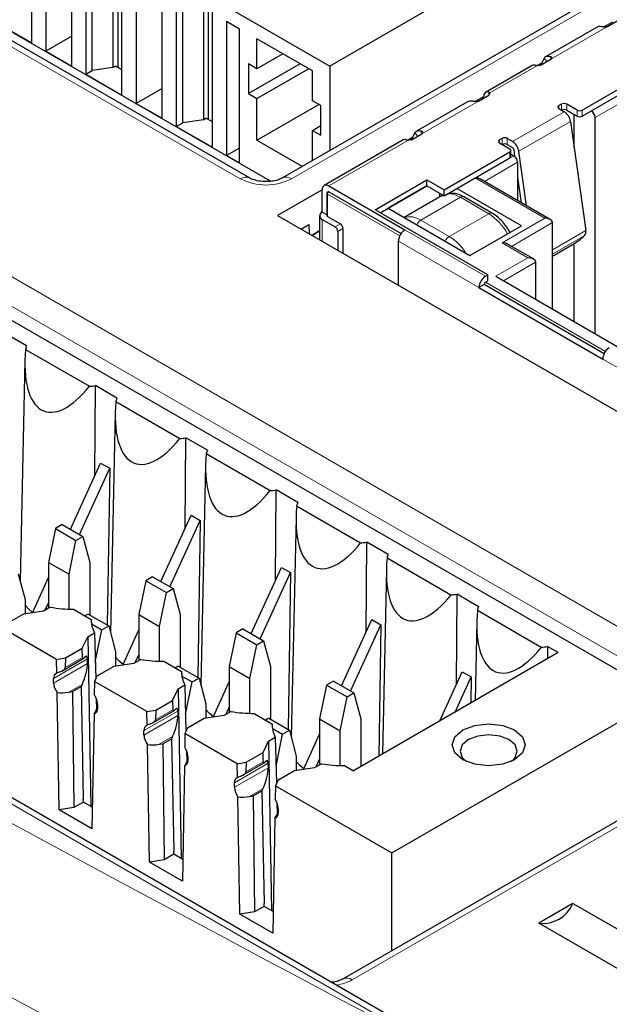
# Paper-space layout 'Blatt4' of a CAD drawing. Header units: millimetres. Extents: x 5 to 418, y 2 to 292.
# Tile 43 of 75: x 106 to 112, y 201 to 212. Entities that reach past the tile are written whole.
import ezdxf

# ---------------------------------------------------------------- set-up
doc = ezdxf.new("R2010")
doc.units = ezdxf.units.MM

psp = doc.layouts.new('Blatt4')

# ---------------------------------------------------------------- linework, layer by layer
at = {"color": 7, "linetype": 'Continuous', "lineweight": 18}
for p, q in [((108.152, 210.164), (92.172, 219.389)), ((110.431, 200.551), (85.288, 215.066)), ((95.943, 214.693), (113.904, 204.324)), ((113.762, 204.082), (95.802, 214.45)), ((113.238, 212.777), (108.713, 210.164)), ((112.174, 211.833), (111.554, 211.475)), ((111.508, 211.448), (111.479, 211.488)), ((111.552, 211.474), (111.545, 211.506)), ((111.401, 211.403), (110.884, 211.105)), ((112.83, 211.39), (111.996, 210.908)), ((112.038, 210.835), (112.83, 211.292)), ((110.874, 211.113), (110.873, 211.081)), ((110.76, 211.016), (110.14, 210.658)), ((111.642, 210.966), (111.642, 210.933)), ((111.67, 210.917), (111.67, 210.982)), ((111.727, 210.982), (111.727, 210.917)), ((111.84, 210.917), (111.84, 210.851)), ((111.897, 210.851), (111.897, 210.917)), ((111.133, 210.574), (111.699, 210.9)), ((111.203, 210.466), (111.768, 210.793)), ((110.094, 210.632), (110.065, 210.671)), ((110.138, 210.657), (110.131, 210.69)), ((110.991, 210.59), (110.991, 210.557)), ((111.02, 210.541), (111.02, 210.606)), ((111.076, 210.606), (111.076, 210.541)), ((109.987, 210.586), (109.12, 210.086)), ((111.147, 210.418), (110.723, 210.174)), ((111.105, 210.459), (111.105, 210.394)), ((110.825, 210.135), (111.189, 210.345)), ((110.723, 210.174), (111.486, 209.733)), ((109.106, 209.996), (109.898, 209.539)), ((109.106, 209.751), (109.106, 209.996)), ((109.912, 209.564), (109.12, 210.021)), ((110.562, 209.962), (110.129, 209.712)), ((110.362, 209.981), (110.369, 209.986)), ((110.562, 209.962), (110.873, 209.782)), ((110.44, 209.532), (110.873, 209.782)), ((111.486, 209.733), (111.02, 209.463)), ((109.05, 209.48), (109.05, 209.719)), ((109.191, 209.637), (109.248, 209.67)), ((109.276, 209.621), (109.219, 209.588)), ((110.44, 209.532), (110.129, 209.712)), ((111.122, 209.424), (111.571, 209.684)), ((109.955, 209.605), (110.836, 209.096)), ((111.571, 209.388), (111.936, 209.598)), ((111.571, 209.34), (111.924, 209.544)), ((109.884, 209.482), (110.765, 208.973)), ((111.02, 209.463), (111.303, 209.3)), ((111.303, 209.3), (110.949, 209.096)), ((111.034, 209.047), (111.387, 209.251)), ((110.822, 209.006), (112.137, 208.247)), ((112.151, 208.271), (110.836, 209.031)), ((112.123, 208.19), (114.717, 206.692)), ((106.477, 204.903), (106.107, 204.689)), ((106.424, 204.919), (106.234, 204.809)), ((106.479, 204.855), (106.107, 204.64)), ((106.42, 204.625), (106.272, 204.54)), ((106.583, 204.36), (106.588, 204.362)), ((107.414, 204.347), (107.224, 204.238)), ((107.467, 204.331), (107.097, 204.118)), ((107.097, 204.069), (107.469, 204.283)), ((107.41, 204.053), (107.262, 203.968)), ((113.904, 204), (109.378, 201.388)), ((107.573, 203.788), (107.578, 203.791)), ((108.457, 203.76), (108.087, 203.546)), ((108.459, 203.712), (108.087, 203.497)), ((108.404, 203.776), (108.214, 203.666)), ((108.4, 203.482), (108.252, 203.397)), ((108.563, 203.217), (108.568, 203.219))]:
    psp.add_line(p, q, dxfattribs=at)
at = {"color": 7, "linetype": 'Continuous', "lineweight": 25}
for p, q in [((108.252, 210.174), (92.272, 219.399)), ((108.481, 210.138), (92.891, 219.137)), ((110.534, 200.563), (85.39, 215.077)), ((94.963, 214.78), (112.782, 204.493)), ((105.867, 211.653), (105.867, 213.286)), ((112.103, 213.114), (109.133, 211.4)), ((106.022, 213.033), (106.022, 211.563)), ((106.531, 211.351), (106.531, 212.984)), ((106.757, 213.016), (106.757, 211.383)), ((106.813, 211.384), (106.813, 213.049)), ((106.305, 211.4), (106.305, 212.869)), ((106.46, 212.943), (106.46, 211.31)), ((113.138, 212.786), (108.613, 210.174)), ((106.856, 211.081), (106.856, 212.714)), ((107.012, 212.461), (107.012, 210.991)), ((107.747, 212.445), (107.747, 210.812)), ((107.803, 210.812), (107.803, 212.477)), ((107.45, 212.372), (107.45, 210.738)), ((107.521, 210.779), (107.521, 212.412)), ((107.295, 210.828), (107.295, 212.298)), ((107.846, 212.143), (109.133, 211.4)), ((107.846, 210.51), (107.846, 212.143)), ((108.002, 211.89), (108.143, 211.808)), ((108.002, 211.89), (108.002, 210.42)), ((112.174, 211.833), (112.288, 211.899)), ((105.47, 211.881), (105.867, 211.653)), ((108.143, 210.338), (108.143, 211.808)), ((112.054, 211.824), (111.495, 211.501)), ((112.228, 211.88), (112.137, 211.828)), ((106.305, 211.726), (106.022, 211.563)), ((108.942, 211.347), (108.334, 211.698)), ((108.334, 211.371), (108.334, 211.698)), ((106.022, 211.563), (106.305, 211.4)), ((108.617, 211.535), (108.334, 211.371)), ((111.479, 211.488), (111.437, 211.399)), ((111.44, 211.409), (111.554, 211.475)), ((111.897, 210.917), (112.83, 211.455)), ((106.46, 211.31), (106.531, 211.351)), ((106.757, 211.383), (106.531, 211.351)), ((106.757, 211.383), (106.786, 211.4)), ((106.856, 211.359), (106.786, 211.4)), ((108.334, 211.371), (108.242, 211.424)), ((108.242, 211.424), (108.242, 211.098)), ((108.808, 211.424), (108.242, 211.098)), ((108.334, 211.045), (108.9, 211.371)), ((108.942, 211.02), (108.942, 211.347)), ((109.133, 211.4), (109.133, 210.474)), ((111.348, 211.406), (110.837, 211.111)), ((111.452, 211.432), (111.401, 211.403)), ((111.44, 211.409), (111.401, 211.403)), ((111.897, 210.851), (112.83, 211.39)), ((106.46, 211.31), (106.856, 211.081)), ((107.295, 211.155), (107.012, 210.991)), ((108.242, 211.098), (108.334, 211.045)), ((108.334, 210.587), (108.334, 211.045)), ((110.814, 211.064), (110.723, 211.011)), ((110.76, 211.016), (110.874, 211.082)), ((110.813, 211.047), (110.814, 211.064)), ((110.884, 211.105), (110.874, 211.082)), ((107.012, 210.991), (107.295, 210.828)), ((108.334, 210.587), (109.013, 210.979)), ((109.034, 210.967), (108.942, 211.02)), ((109.034, 210.641), (109.034, 210.967)), ((110.639, 211.008), (110.08, 210.685)), ((111.67, 210.982), (111.642, 210.966)), ((111.642, 210.933), (111.699, 210.9)), ((111.84, 210.917), (111.727, 210.982)), ((111.727, 210.917), (111.84, 210.851)), ((107.747, 210.812), (107.521, 210.779)), ((107.747, 210.812), (107.776, 210.828)), ((107.846, 210.787), (107.776, 210.828)), ((111.809, 210.503), (111.809, 210.869)), ((112.038, 208.467), (112.038, 210.835)), ((107.45, 210.738), (107.521, 210.779)), ((107.45, 210.738), (107.846, 210.51)), ((108.942, 210.694), (109.034, 210.747)), ((111.768, 210.793), (111.936, 209.598)), ((108.942, 210.364), (108.942, 210.694)), ((108.942, 210.694), (109.034, 210.641)), ((110.038, 210.616), (109.987, 210.586)), ((110.026, 210.592), (109.987, 210.586)), ((110.026, 210.592), (110.14, 210.658)), ((110.065, 210.671), (110.028, 210.594)), ((111.02, 210.606), (110.991, 210.59)), ((111.133, 210.574), (111.076, 210.606)), ((108.143, 210.502), (108.002, 210.42)), ((108.334, 210.587), (108.832, 210.3)), ((109.934, 210.59), (109.07, 210.091)), ((110.991, 210.557), (111.105, 210.492)), ((111.076, 210.541), (111.133, 210.508)), ((111.147, 210.487), (111.157, 210.411)), ((108.002, 210.42), (108.143, 210.338)), ((110.383, 210.043), (111.105, 210.459)), ((110.383, 209.978), (111.105, 210.394)), ((111.116, 210.41), (111.116, 210.476)), ((111.116, 210.436), (111.147, 210.418)), ((111.286, 209.869), (111.203, 210.466)), ((111.189, 210.345), (111.189, 209.924)), ((111.546, 209.718), (110.783, 210.159)), ((111.189, 210.183), (111.229, 209.902)), ((109.12, 210.086), (109.955, 209.605)), ((109.628, 209.826), (110.194, 210.152)), ((109.685, 209.793), (110.194, 210.087)), ((110.194, 210.087), (109.77, 209.842)), ((110.194, 210.152), (110.383, 210.043)), ((110.194, 210.087), (110.194, 210.152)), ((110.194, 210.087), (110.383, 209.978)), ((111.232, 209.651), (110.525, 210.059)), ((109.05, 210.045), (108.56, 209.763)), ((109.05, 209.8), (109.05, 210.045)), ((109.1, 210.005), (109.1, 209.76)), ((109.12, 210.021), (109.912, 209.564)), ((110.362, 209.981), (109.945, 209.741)), ((110.335, 210.005), (110.335, 209.966)), ((110.381, 209.986), (110.36, 209.975)), ((110.383, 209.978), (110.383, 210.043)), ((110.913, 209.786), (110.602, 209.966)), ((109.77, 209.842), (110.666, 209.325)), ((108.56, 209.763), (117.809, 204.424)), ((109.02, 209.76), (109.02, 209.497)), ((109.1, 209.771), (109.05, 209.8)), ((109.106, 209.751), (109.248, 209.67)), ((110.864, 209.112), (109.628, 209.826)), ((108.819, 209.613), (108.904, 209.662)), ((108.904, 209.662), (108.907, 209.563)), ((109.05, 209.719), (109.191, 209.637)), ((109.276, 209.621), (109.276, 209.35)), ((110.666, 209.325), (111.232, 209.651)), ((111.571, 208.737), (111.571, 209.684)), ((108.937, 209.545), (109.02, 209.594)), ((109.02, 209.594), (108.937, 209.545)), ((109.219, 209.588), (109.219, 209.382)), ((109.884, 208.999), (109.884, 209.482)), ((111.363, 209.286), (111.08, 209.449)), ((111.571, 209.316), (111.791, 209.443)), ((111.809, 208.6), (111.809, 209.454)), ((111.387, 209.251), (111.387, 208.843)), ((110.836, 209.096), (110.864, 209.112)), ((110.864, 209.047), (110.864, 209.112)), ((110.949, 209.096), (112.307, 208.312)), ((110.822, 209.006), (110.765, 208.973)), ((110.765, 208.973), (112.123, 208.19)), ((112.137, 208.247), (110.822, 209.006)), ((110.836, 209.031), (110.864, 209.047)), ((105.811, 208.334), (105.576, 208.47)), ((105.799, 208.296), (106.5, 207.891)), ((105.792, 208.172), (105.74, 205.761)), ((106.559, 206.912), (106.566, 207.898)), ((106.801, 207.762), (106.566, 207.898)), ((106.789, 207.724), (107.49, 207.32)), ((106.782, 207.6), (106.73, 205.19)), ((107.549, 206.341), (107.556, 207.327)), ((107.791, 207.191), (107.556, 207.327)), ((107.779, 207.153), (108.48, 206.748)), ((106.291, 206.324), (106.622, 207.05)), ((106.622, 207.05), (106.721, 206.993)), ((106.39, 206.267), (106.721, 206.993)), ((106.721, 206.993), (106.695, 205.274)), ((107.772, 207.029), (107.72, 204.618)), ((108.539, 205.769), (108.546, 206.755)), ((108.781, 206.619), (108.546, 206.755)), ((108.769, 206.581), (109.469, 206.177)), ((107.281, 205.752), (107.612, 206.478)), ((107.38, 205.695), (107.711, 206.421)), ((107.612, 206.478), (107.711, 206.421)), ((107.711, 206.421), (107.685, 204.703)), ((108.762, 206.458), (108.71, 204.047)), ((106.126, 206.333), (106.05, 205.962)), ((106.201, 206.376), (106.126, 206.333)), ((106.126, 206.333), (106.352, 206.202)), ((106.201, 206.376), (106.427, 206.245)), ((106.276, 205.832), (106.352, 206.202)), ((106.352, 206.202), (106.427, 206.245)), ((106.427, 206.245), (106.503, 205.962)), ((109.529, 205.198), (109.536, 206.184)), ((109.771, 206.048), (109.536, 206.184)), ((106.05, 205.962), (106.276, 205.832)), ((106.05, 205.962), (106.05, 205.458)), ((106.503, 205.962), (106.503, 205.385)), ((109.759, 206.01), (110.459, 205.605)), ((108.271, 205.181), (108.602, 205.907)), ((108.37, 205.124), (108.701, 205.85)), ((108.602, 205.907), (108.701, 205.85)), ((108.701, 205.85), (108.675, 204.131)), ((109.752, 205.886), (109.708, 203.862)), ((105.72, 205.837), (105.796, 205.554)), ((105.874, 205.408), (106.05, 205.795)), ((106.276, 205.45), (106.276, 205.832)), ((107.116, 205.761), (107.04, 205.391)), ((107.191, 205.804), (107.116, 205.761)), ((107.116, 205.761), (107.342, 205.631)), ((107.191, 205.804), (107.417, 205.674)), ((107.266, 205.26), (107.342, 205.631)), ((107.342, 205.631), (107.417, 205.674)), ((107.417, 205.674), (107.493, 205.391)), ((105.796, 205.554), (105.796, 205.396)), ((106.012, 205.436), (106.05, 205.52)), ((110.519, 204.626), (110.526, 205.612)), ((110.761, 205.476), (110.526, 205.612)), ((105.996, 205.427), (105.776, 205.393)), ((106.071, 205.47), (105.996, 205.427)), ((106.323, 205.45), (106.519, 205.336)), ((110.749, 205.438), (111.449, 205.034)), ((105.776, 205.393), (105.592, 205.287)), ((106.484, 205.396), (106.449, 205.377)), ((106.484, 205.396), (106.71, 205.266)), ((106.519, 205.336), (106.52, 205.3)), ((107.04, 205.391), (107.266, 205.26)), ((107.04, 205.391), (107.04, 204.887)), ((107.493, 205.391), (107.493, 204.814)), ((109.261, 204.609), (109.592, 205.335)), ((109.592, 205.335), (109.691, 205.278)), ((110.741, 205.315), (110.723, 204.447)), ((106.139, 204.899), (105.566, 205.23)), ((106.522, 205.288), (106.635, 205.223)), ((106.563, 204.87), (106.635, 205.223)), ((106.635, 205.223), (106.71, 205.266)), ((106.71, 205.266), (106.786, 204.983)), ((106.864, 204.836), (107.04, 205.223)), ((107.266, 204.878), (107.266, 205.26)), ((108.181, 205.233), (108.106, 205.19)), ((108.181, 205.233), (108.407, 205.102)), ((109.36, 204.552), (109.691, 205.278)), ((109.691, 205.278), (109.669, 203.839)), ((106.421, 205.02), (106.48, 205.147)), ((106.48, 205.147), (106.555, 205.191)), ((106.48, 205.147), (106.515, 203.288)), ((106.555, 205.191), (106.568, 204.684)), ((108.106, 205.19), (108.03, 204.819)), ((108.106, 205.19), (108.332, 205.059)), ((108.332, 205.059), (108.407, 205.102)), ((108.407, 205.102), (108.483, 204.819)), ((106.237, 204.915), (106.421, 205.02)), ((106.424, 204.919), (106.421, 205.02)), ((106.786, 204.983), (106.786, 204.824)), ((108.256, 204.689), (108.332, 205.059)), ((111.633, 204.973), (111.515, 205.041)), ((111.515, 205.041), (111.515, 204.904)), ((106.139, 204.899), (106.237, 204.915)), ((106.141, 204.748), (106.139, 204.899)), ((106.205, 204.775), (106.432, 204.907)), ((106.237, 204.915), (106.234, 204.809)), ((106.479, 204.855), (106.477, 204.903)), ((107.061, 204.899), (106.986, 204.855)), ((107.002, 204.864), (107.04, 204.949)), ((107.313, 204.878), (107.509, 204.765)), ((111.633, 204.973), (109.391, 203.679)), ((106.766, 204.821), (106.582, 204.715)), ((106.986, 204.855), (106.766, 204.821)), ((107.473, 204.825), (107.439, 204.805)), ((107.473, 204.825), (107.7, 204.694)), ((107.509, 204.765), (107.51, 204.729)), ((108.03, 204.819), (108.256, 204.689)), ((108.03, 204.819), (108.03, 204.315)), ((108.483, 204.819), (108.483, 204.242)), ((106.107, 204.64), (106.107, 204.689)), ((106.556, 204.658), (106.553, 204.51)), ((106.582, 204.715), (106.556, 204.658)), ((107.129, 204.328), (106.556, 204.658)), ((107.512, 204.716), (107.625, 204.651)), ((107.625, 204.651), (107.7, 204.694)), ((107.7, 204.694), (107.776, 204.411)), ((108.256, 204.307), (108.256, 204.689)), ((109.171, 204.661), (109.096, 204.618)), ((109.171, 204.661), (109.397, 204.531)), ((110.336, 204.224), (110.582, 204.764)), ((110.505, 204.322), (110.681, 204.707)), ((110.582, 204.764), (110.681, 204.707)), ((110.681, 204.707), (110.676, 204.421)), ((106.314, 204.546), (106.408, 204.601)), ((106.42, 204.625), (106.408, 204.601)), ((106.408, 204.601), (106.432, 203.368)), ((107.411, 204.449), (107.47, 204.576)), ((107.47, 204.576), (107.545, 204.62)), ((107.47, 204.576), (107.505, 202.716)), ((107.545, 204.62), (107.557, 204.112)), ((107.553, 204.299), (107.625, 204.651)), ((107.854, 204.265), (108.03, 204.652)), ((109.096, 204.618), (109.02, 204.248)), ((109.096, 204.618), (109.322, 204.488)), ((106.167, 203.25), (106.145, 204.536)), ((106.272, 204.54), (106.314, 204.546)), ((106.314, 204.546), (106.328, 203.275)), ((106.573, 204.474), (106.576, 204.347)), ((107.227, 204.343), (107.411, 204.449)), ((107.411, 204.449), (107.414, 204.347)), ((109.246, 204.117), (109.322, 204.488)), ((109.322, 204.488), (109.397, 204.531)), ((109.397, 204.531), (109.473, 204.248)), ((109.812, 202.779), (112.782, 204.493)), ((106.588, 204.369), (106.583, 204.36)), ((106.588, 204.411), (106.588, 204.362)), ((107.129, 204.328), (107.227, 204.343)), ((107.195, 204.204), (107.422, 204.335)), ((107.227, 204.343), (107.224, 204.238)), ((107.776, 204.411), (107.776, 204.253)), ((107.992, 204.293), (108.03, 204.377)), ((106.55, 204.303), (106.527, 203.042)), ((107.131, 204.176), (107.129, 204.328)), ((107.467, 204.331), (107.469, 204.283)), ((107.756, 204.25), (107.572, 204.144)), ((107.976, 204.284), (107.756, 204.25)), ((108.051, 204.327), (107.976, 204.284)), ((108.303, 204.307), (108.499, 204.193)), ((108.463, 204.253), (108.429, 204.234)), ((108.463, 204.253), (108.69, 204.123)), ((109.02, 204.248), (109.246, 204.117)), ((109.02, 204.248), (109.02, 203.744)), ((109.473, 204.248), (109.473, 203.726)), ((107.097, 204.069), (107.097, 204.118)), ((107.572, 204.144), (107.546, 204.087)), ((108.499, 204.193), (108.5, 204.157)), ((108.502, 204.145), (108.615, 204.08)), ((108.615, 204.08), (108.69, 204.123)), ((108.69, 204.123), (108.765, 203.84)), ((109.246, 203.735), (109.246, 204.117)), ((107.304, 203.974), (107.398, 204.029)), ((107.41, 204.053), (107.398, 204.029)), ((107.398, 204.029), (107.422, 202.796)), ((107.546, 204.087), (107.543, 203.939)), ((108.118, 203.756), (107.546, 204.087)), ((108.46, 204.004), (108.535, 204.048)), ((108.535, 204.048), (108.547, 203.541)), ((108.543, 203.727), (108.615, 204.08)), ((108.844, 203.693), (109.02, 204.08)), ((113.804, 204.01), (109.278, 201.398)), ((107.157, 202.678), (107.135, 203.965)), ((107.262, 203.968), (107.304, 203.974)), ((107.304, 203.974), (107.318, 202.703)), ((107.563, 203.902), (107.566, 203.776)), ((108.401, 203.877), (108.46, 204.004)), ((108.46, 204.004), (108.495, 202.145)), ((107.578, 203.798), (107.573, 203.788)), ((107.578, 203.84), (107.578, 203.791)), ((108.217, 203.772), (108.401, 203.877)), ((108.404, 203.776), (108.401, 203.877)), ((108.765, 203.84), (108.765, 203.681)), ((108.982, 203.722), (109.02, 203.806)), ((107.539, 203.731), (107.517, 202.47)), ((108.118, 203.756), (108.217, 203.772)), ((108.121, 203.605), (108.118, 203.756)), ((108.185, 203.632), (108.412, 203.764)), ((108.217, 203.772), (108.214, 203.666)), ((108.459, 203.712), (108.457, 203.76)), ((108.966, 203.712), (108.746, 203.678)), ((109.041, 203.756), (108.966, 203.712)), ((109.293, 203.735), (109.391, 203.679)), ((108.746, 203.678), (108.562, 203.572)), ((108.087, 203.497), (108.087, 203.546)), ((108.4, 203.482), (108.388, 203.458)), ((108.536, 203.515), (108.533, 203.367)), ((108.562, 203.572), (108.536, 203.515)), ((108.536, 203.515), (109.812, 202.779)), ((106.433, 203.335), (106.432, 203.368)), ((108.147, 202.107), (108.125, 203.393)), ((108.252, 203.397), (108.294, 203.403)), ((108.294, 203.403), (108.388, 203.458)), ((108.294, 203.403), (108.308, 202.132)), ((108.388, 203.458), (108.412, 202.225)), ((106.328, 203.275), (106.167, 203.25)), ((106.433, 203.335), (106.328, 203.275)), ((106.531, 203.278), (106.433, 203.335)), ((108.553, 203.331), (108.556, 203.204)), ((108.568, 203.268), (108.568, 203.219)), ((106.527, 203.042), (106.167, 203.25)), ((108.529, 203.16), (108.507, 201.899)), ((108.568, 203.226), (108.563, 203.217)), ((107.423, 202.764), (107.318, 202.703)), ((107.423, 202.764), (107.422, 202.796)), ((107.521, 202.707), (107.423, 202.764)), ((109.812, 201.706), (109.812, 202.779)), ((107.318, 202.703), (107.157, 202.678)), ((107.517, 202.47), (107.157, 202.678)), ((108.413, 202.192), (108.308, 202.132)), ((108.413, 202.192), (108.412, 202.225)), ((108.511, 202.135), (108.413, 202.192)), ((111.795, 202.225), (111.421, 202.009)), ((111.795, 202.225), (114.906, 200.429)), ((108.308, 202.132), (108.147, 202.107)), ((108.507, 201.899), (108.147, 202.107)), ((114.532, 200.213), (111.421, 202.009))]:
    psp.add_line(p, q, dxfattribs=at)
at = {"color": 7, "linetype": 'Continuous', "lineweight": 25, "flags": 128}
for points in [[(105.877, 205.414), (105.835, 205.45), (105.796, 205.494)], [(106.867, 204.843), (106.825, 204.878), (106.786, 204.922)], [(107.857, 204.271), (107.815, 204.307), (107.776, 204.351)], [(111.156, 204.126), (111.242, 204.051), (111.273, 203.962), (111.242, 203.874), (111.156, 203.799), (111.026, 203.749), (110.873, 203.732), (110.72, 203.749), (110.59, 203.799), (110.503, 203.874), (110.473, 203.962), (110.503, 204.051), (110.59, 204.126), (110.72, 204.176), (110.873, 204.193), (111.026, 204.176), (111.156, 204.126)], [(111.121, 203.781), (111.162, 203.822), (111.186, 203.892), (111.162, 203.961), (111.094, 204.02), (110.993, 204.059), (110.873, 204.073), (110.753, 204.059), (110.651, 204.02), (110.583, 203.961), (110.559, 203.892), (110.583, 203.822), (110.624, 203.781)], [(108.847, 203.7), (108.805, 203.735), (108.765, 203.779)]]:
    psp.add_lwpolyline(points, dxfattribs=at)
at = {"color": 7, "linetype": 'Continuous', "lineweight": 25}
for centre, radius, start, end in [((111.648, 210.949), 0.0175, 110.7834, 249.2166), ((111.699, 210.927), 0.0615, 62.6097, 117.3903), ((111.699, 210.862), 0.0615, 62.6097, 117.3903), ((111.868, 210.971), 0.0615, 242.6097, 297.3903), ((111.614, 210.769), 0.156, 8.6904, 57.0932), ((111.868, 210.906), 0.0615, 242.6097, 297.3903), ((111.946, 210.831), 0.0922, 2.6055, 57.3945), ((110.998, 210.574), 0.0175, 110.7834, 249.2166), ((111.048, 210.552), 0.0615, 62.6097, 117.3903), ((111.048, 210.486), 0.0615, 62.6097, 117.3903), ((111.098, 210.476), 0.0175, 290.7834, 69.2166), ((111.048, 210.442), 0.156, 8.6904, 57.0932), ((111.116, 210.482), 0.0313, 8.6904, 57.0932), ((111.096, 210.412), 0.0201, 294.3747, 354.3052), ((111.097, 210.341), 0.0922, 2.6055, 57.3945), ((109.093, 210.052), 0.0437, 50.7967, 189.214), ((109.12, 210.005), 0.02, 119.9973, 180), ((109.115, 210.013), 0.0101, 54.3818, 114.314), ((109.065, 209.76), 0.0437, 110.7834, 249.2166), ((109.11, 209.761), 0.0101, 185.6948, 245.6253), ((109.158, 209.585), 0.0615, 2.6055, 57.3945), ((109.215, 209.618), 0.0615, 2.6055, 57.3945), ((110.038, 209.475), 0.154, 122.6055, 177.3945), ((111.453, 210.027), 0.674, 300.0124, 314.2807), ((111.871, 209.584), 0.066, 322.9583, 12.674), ((110.919, 208.966), 0.154, 122.6055, 177.3945), ((110.852, 209.005), 0.0307, 122.6055, 177.3945), ((106.023, 208.244), 0.23, 157.0218, 167.0334), ((112.276, 208.183), 0.154, 122.6055, 177.3945), ((106.42, 208.933), 1.045, 274.3461, 277.9939), ((107.013, 207.673), 0.23, 157.0218, 167.0334), ((107.41, 208.361), 1.045, 274.3461, 277.9939), ((108.003, 207.101), 0.23, 157.0218, 167.0334), ((108.4, 207.79), 1.045, 274.3461, 277.9939), ((108.993, 206.53), 0.23, 157.0218, 167.0334), ((109.39, 207.218), 1.045, 274.3461, 277.9939), ((109.983, 205.958), 0.23, 157.0218, 167.0334), ((110.38, 206.647), 1.045, 274.3461, 277.9939), ((106.304, 206.76), 1.31, 259.7801, 270.8315), ((110.973, 205.387), 0.23, 157.0218, 167.0334), ((106.797, 205.328), 0.278, 178.227, 209.4562), ((111.37, 206.075), 1.045, 274.3461, 277.9939), ((107.294, 206.188), 1.31, 259.7801, 270.8315), ((107.787, 204.756), 0.278, 178.227, 209.4562), ((106.162, 204.696), 0.0554, 111.6771, 187.7692), ((106.289, 204.648), 0.182, 182.5078, 217.7954), ((106.408, 204.404), 0.18, 2.3789, 36.0727), ((106.534, 204.354), 0.054, 286.5351, 8.4901), ((108.284, 205.617), 1.31, 259.7801, 270.8315), ((107.152, 204.125), 0.0554, 111.6771, 187.7692), ((108.777, 204.185), 0.278, 178.227, 209.4562), ((107.279, 204.076), 0.182, 182.5078, 217.7954), ((107.397, 203.832), 0.18, 2.3789, 36.0727), ((107.524, 203.783), 0.054, 286.5351, 8.4901), ((109.274, 205.045), 1.31, 259.7801, 270.8315), ((108.142, 203.553), 0.0554, 111.6771, 187.7692), ((108.269, 203.505), 0.182, 182.5078, 217.7954), ((108.387, 203.261), 0.18, 2.3789, 36.0727), ((108.514, 203.211), 0.054, 286.5351, 8.4901), ((111.467, 202.362), 0.356, 262.6225, 337.3722)]:
    psp.add_arc(centre, radius, start, end, dxfattribs=at)
at = {"color": 7, "linetype": 'Continuous', "lineweight": 18}
for centre, radius, start, end in [((108.211, 210.081), 0.101, 66.7852, 125.4665), ((108.433, 210.705), 0.609, 242.6097, 297.3903), ((108.654, 210.082), 0.101, 54.5257, 113.3045), ((109.11, 210.006), 0.0101, 185.6948, 245.6253), ((109.137, 209.995), 0.0307, 122.6055, 177.3945), ((109.115, 210.013), 0.0101, 54.3818, 114.314), ((110.431, 209.758), 0.242, 57.3541, 92.2963), ((110.585, 209.929), 0.0402, 65.6929, 125.6176), ((110.009, 209.54), 0.209, 55.0126, 107.3716), ((110.896, 209.752), 0.0384, 64.0327, 127.2545), ((110.554, 209.28), 0.595, 28.3479, 57.624), ((110.194, 209.61), 0.121, 122.4948, 155.2086), ((110.504, 209.431), 0.119, 122.2646, 155.4388), ((110.141, 209.051), 0.567, 31.859, 58.1625), ((109.128, 201.844), 0.52, 278.5879, 298.7922), ((109.32, 201.311), 0.0961, 52.8299, 115.7513)]:
    psp.add_arc(centre, radius, start, end, dxfattribs=at)
for centre, major_axis, ratio, start_param, end_param in [((365.431, 366.688), (379.985, 5.827), 0.587244, 3.834585, 4.001386), ((365.431, 355.201), (379.987, -5.634), 0.567146, 3.873355, 3.997444), ((365.416, 367.659), (378.785, 5.828), 0.587275, 3.871004, 3.964908)]:
    psp.add_ellipse(centre, major_axis=major_axis, ratio=ratio, start_param=start_param, end_param=end_param, dxfattribs=at)
at = {"color": 7, "linetype": 'Continuous', "lineweight": 25}
for centre, major_axis, ratio, start_param, end_param in [((111.401, 211.321), (-0.0536, 0.0845), 0.547864, 5.676619, 6.260578), ((110.885, 211.023), (-0.046, 0.0889), 0.605449, 5.726834, 7.096272), ((109.987, 210.505), (-0.0536, 0.0845), 0.547864, 5.676619, 6.260578), ((110.723, 210.125), (0.0849, 0), 0.577382, 0.785398, 1.570796), ((111.486, 209.684), (0.0849, 0), 0.577382, 0, 1.570796), ((111.02, 209.414), (0.0849, 0), 0.577382, 0.785398, 1.570796), ((111.303, 209.251), (0.0849, 0), 0.577382, 0, 1.570796), ((106.405, 208.752), (0.399, 1.134), 0.410555, 2.12407, 4.005778), ((107.395, 208.181), (0.399, 1.134), 0.410555, 2.12407, 4.005778), ((108.385, 207.609), (0.399, 1.134), 0.410555, 2.12407, 4.005778), ((109.375, 207.038), (0.399, 1.134), 0.410555, 2.12407, 4.005778), ((110.365, 206.466), (0.399, 1.134), 0.410555, 2.12407, 4.005778), ((111.355, 205.895), (0.399, 1.134), 0.410555, 2.12407, 4.005778), ((106.45, 204.974), (0.0213, 0.0685), 0.214878, 2.584709, 3.70514), ((106.415, 204.769), (0.051, 0.164), 0.214878, 5.726301, 6.846733), ((106.137, 204.794), (0.0963, 0.0188), 0.415057, 5.06932, 6.189751), ((106.417, 204.721), (0.051, 0.164), 0.214878, 4.155505, 5.726301), ((106.277, 204.689), (0.231, 0.045), 0.415057, 1.927727, 2.114113), ((106.275, 204.639), (0.231, 0.045), 0.415057, 4.034806, 4.618955), ((106.586, 204.46), (0.054, 0.167), 0.189303, 3.548819, 4.132968), ((107.44, 204.403), (0.0213, 0.0685), 0.214878, 2.584709, 3.70514), ((107.405, 204.198), (0.051, 0.164), 0.214878, 5.726301, 6.846733), ((107.127, 204.223), (0.0963, 0.0188), 0.415057, 5.06932, 6.189751), ((107.407, 204.149), (0.051, 0.164), 0.214878, 4.155505, 5.726301), ((107.267, 204.118), (0.231, 0.045), 0.415057, 1.927727, 2.114113), ((107.265, 204.068), (0.231, 0.045), 0.415057, 4.034806, 4.618955), ((108.395, 203.626), (0.051, 0.164), 0.214878, 5.726301, 6.846733), ((107.576, 203.888), (0.054, 0.167), 0.189303, 3.548819, 4.132968), ((108.397, 203.578), (0.051, 0.164), 0.214878, 4.155505, 5.726301), ((108.43, 203.831), (0.0213, 0.0685), 0.214878, 2.584709, 3.70514), ((108.257, 203.546), (0.231, 0.045), 0.415057, 1.927727, 2.114113), ((108.117, 203.651), (0.0963, 0.0188), 0.415057, 5.06932, 6.189751), ((108.255, 203.496), (0.231, 0.045), 0.415057, 4.034806, 4.618955), ((108.566, 203.317), (0.054, 0.167), 0.189303, 3.548819, 4.132968)]:
    psp.add_ellipse(centre, major_axis=major_axis, ratio=ratio, start_param=start_param, end_param=end_param, dxfattribs=at)
for points, knots in [([(80.749, 215.029), (81.558, 214.505), (83.901, 212.985), (87.852, 210.504), (92.632, 207.605), (97.503, 204.755), (102.463, 201.955), (107.511, 199.207), (111.398, 197.163), (113.601, 196.034), (114.074, 195.791)], [0, 0, 0, 0, 0.0774167, 0.2244859, 0.3715556, 0.5186246, 0.6656928, 0.8127599, 0.959826, 1, 1, 1, 1]), ([(112.108, 211.831), (112.093, 211.833), (112.073, 211.836), (112.059, 211.825), (112.055, 211.822)], [0, 0, 0, 0, 0.715008, 1, 1, 1, 1]), ([(112.174, 211.833), (112.171, 211.831), (112.166, 211.829), (112.155, 211.827), (112.144, 211.827), (112.136, 211.827), (112.131, 211.828), (112.126, 211.829), (112.121, 211.829), (112.117, 211.83), (112.112, 211.831), (112.11, 211.831), (112.108, 211.831)], [0, 0, 0, 0, 0.132974, 0.265315, 0.45834, 0.555846, 0.604506, 0.701936, 0.750591, 0.847994, 0.896647, 1, 1, 1, 1]), ([(111.479, 211.488), (111.488, 211.496), (111.505, 211.511), (111.532, 211.508), (111.545, 211.506)], [0, 0, 0, 0, 0.5, 1, 1, 1, 1]), ([(111.545, 211.506), (111.546, 211.506), (111.549, 211.505), (111.552, 211.504), (111.556, 211.502), (111.558, 211.5), (111.56, 211.497), (111.561, 211.495), (111.563, 211.492), (111.564, 211.487), (111.561, 211.48), (111.556, 211.476), (111.554, 211.475)], [0, 0, 0, 0, 0.086514, 0.173027, 0.259544, 0.346069, 0.389296, 0.475847, 0.51908, 0.69357, 0.869131, 1, 1, 1, 1]), ([(111.401, 211.403), (111.397, 211.404), (111.39, 211.405), (111.385, 211.407), (111.383, 211.407)], [0, 0, 0, 0, 0.593525, 1, 1, 1, 1]), ([(110.874, 211.113), (110.877, 211.112), (110.881, 211.11), (110.884, 211.106), (110.884, 211.105)], [0, 0, 0, 0, 0.593487, 1, 1, 1, 1]), ([(110.694, 211.015), (110.679, 211.017), (110.659, 211.019), (110.645, 211.008), (110.641, 211.005)], [0, 0, 0, 0, 0.715008, 1, 1, 1, 1]), ([(110.76, 211.016), (110.757, 211.015), (110.752, 211.013), (110.741, 211.011), (110.73, 211.011), (110.722, 211.011), (110.717, 211.012), (110.712, 211.012), (110.707, 211.013), (110.703, 211.013), (110.698, 211.014), (110.695, 211.015), (110.694, 211.015)], [0, 0, 0, 0, 0.132974, 0.265315, 0.45834, 0.555846, 0.604506, 0.701936, 0.750591, 0.847994, 0.896647, 1, 1, 1, 1]), ([(109.987, 210.586), (109.983, 210.587), (109.976, 210.588), (109.971, 210.59), (109.969, 210.591)], [0, 0, 0, 0, 0.593525, 1, 1, 1, 1]), ([(110.065, 210.671), (110.073, 210.679), (110.091, 210.695), (110.117, 210.692), (110.131, 210.69)], [0, 0, 0, 0, 0.5, 1, 1, 1, 1]), ([(110.131, 210.69), (110.132, 210.69), (110.135, 210.689), (110.138, 210.687), (110.141, 210.685), (110.144, 210.683), (110.146, 210.681), (110.147, 210.679), (110.149, 210.675), (110.149, 210.67), (110.147, 210.663), (110.142, 210.66), (110.14, 210.658)], [0, 0, 0, 0, 0.086514, 0.173028, 0.259544, 0.346069, 0.389296, 0.475848, 0.519081, 0.693571, 0.869131, 1, 1, 1, 1]), ([(108.613, 210.174), (108.6, 210.167), (108.574, 210.154), (108.51, 210.138), (108.434, 210.131), (108.354, 210.138), (108.289, 210.155), (108.263, 210.168), (108.252, 210.174)], [0, 0, 0, 0, 0.154231, 0.316597, 0.494491, 0.681416, 0.866644, 1, 1, 1, 1]), ([(110.602, 209.966), (110.57, 209.981), (110.512, 210.01), (110.453, 210.004), (110.425, 210.001)], [0, 0, 0, 0, 0.530665, 1, 1, 1, 1]), ([(111.106, 209.578), (111.081, 209.619), (111.027, 209.705), (110.952, 209.758), (110.913, 209.786)], [0, 0, 0, 0, 0.4686905, 1, 1, 1, 1]), ([(109.278, 201.398), (109.265, 201.391), (109.239, 201.379), (109.191, 201.364), (109.158, 201.362), (109.149, 201.362)], [0, 0, 0, 0, 0.406925, 0.835313, 1, 1, 1, 1])]:
    psp.add_open_spline(points, degree=3, knots=knots, dxfattribs=at)

doc.saveas('drawing.dxf')
